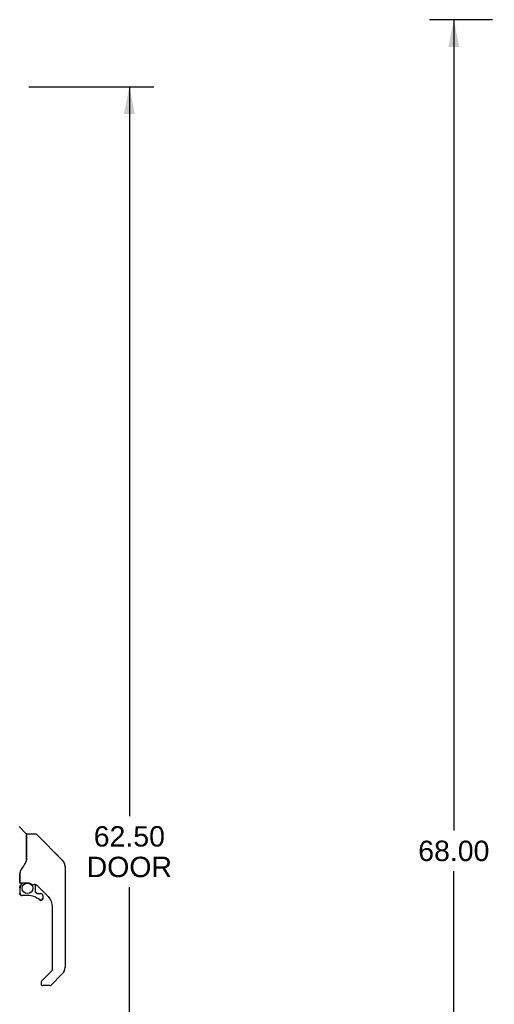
# Model space of a CAD drawing. Header units: inches. Extents: x 0 to 189, y 0 to 122.
# Tile 3 of 25: x 29 to 48, y 39 to 79. Entities that reach past the tile are written whole.
import ezdxf

# ---------------------------------------------------------------- set-up
doc = ezdxf.new("R2010")
doc.units = ezdxf.units.IN
doc.header["$LTSCALE"] = 10.388889
doc.header["$MEASUREMENT"] = 0
doc.layers.get('0').update_dxf_attribs({"linetype": 'CONTINUOUS'})
doc.layers.add('DIMENSIONS', color=7, linetype='CONTINUOUS')
doc.layers.add('DOOR_ASSEMBLY', color=7, linetype='CONTINUOUS')
doc.styles.get("Standard").update_dxf_attribs({"font": 'arial.ttf'})
doc.dimstyles.new('DIMSTYLE_1', dxfattribs={"dimtxt": 0.833333, "dimasz": 1.111111, "dimexe": 0.09, "dimexo": 0.07, "dimgap": 0.0375, "dimtad": 0, "dimtih": 1, "dimtoh": 1, "dimzin": 4, "dimdsep": 46, "dimtxsty": 'Standard', "dimblk": '_FILLED', "dimblk1": '_FILLED', "dimblk2": '_FILLED', "dimcen": 0.09, "dimadec": 3, "dimazin": 1, "dimtfac": 1, "dimtdec": 3, "dimtofl": 0, "dimtmove": 0, "dimatfit": 3, "dimldrblk": '_FILLED', "dimfxl": 0, "dimtolj": 1, "dimtzin": 4, "dimarcsym": 0})

# ---------------------------------------------------------------- blocks, each defined once
blk = doc.blocks.new('_FILLED')
at = {"color": 0, "linetype": 'ByBlock'}
blk.add_solid([(0, 0), (-1, 0.2), (-1, -0.2)], dxfattribs=at)
blk = doc.blocks.new('*D9')
at = {"layer": 'DIMENSIONS', "color": 2, "linetype": 'Continuous'}
for p, q in [((29.065, 76.232), (34.179, 76.232)), ((33.179, 76.232), (33.179, 46.408)), ((33.179, 13.732), (33.179, 43.492)), ((29.065, 13.732), (34.179, 13.732))]:
    blk.add_line(p, q, dxfattribs=at)
at = {"layer": 'DIMENSIONS', "color": 2, "linetype": 'Continuous', "xscale": 1.1111111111, "yscale": 1.1111111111, "zscale": 1.1111111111}
for p, rotation in [((33.179, 76.232), 90), ((33.179, 13.732), 270)]:
    blk.add_blockref('_FILLED', p, dxfattribs=dict(at, rotation=rotation))
at = {"layer": 'DIMENSIONS', "color": 2, "linetype": 'Continuous', "insert": (33.179, 45.992), "char_height": 0.8333, "width": 3.48823, "attachment_point": 2, "line_spacing_factor": 0.9}
blk.add_mtext('62.50\\PDOOR', dxfattribs=at)
blk = doc.blocks.new('*D12')
at = {"layer": 'DIMENSIONS', "color": 2, "linetype": 'Continuous'}
for p, q in [((48.044, 78.982), (45.457, 78.982)), ((46.457, 78.982), (46.457, 45.816)), ((46.457, 10.982), (46.457, 44.149)), ((48.044, 10.982), (45.457, 10.982))]:
    blk.add_line(p, q, dxfattribs=at)
at = {"layer": 'DIMENSIONS', "color": 2, "linetype": 'Continuous', "xscale": 1.1111111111, "yscale": 1.1111111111, "zscale": 1.1111111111}
for p, rotation in [((46.457, 78.982), 90), ((46.457, 10.982), 270)]:
    blk.add_blockref('_FILLED', p, dxfattribs=dict(at, rotation=rotation))
at = {"layer": 'DIMENSIONS', "color": 2, "linetype": 'Continuous', "insert": (46.457, 45.399), "char_height": 0.8333, "width": 2.91202, "attachment_point": 2, "line_spacing_factor": 0.9}
blk.add_mtext('68.00', dxfattribs=at)

msp = doc.modelspace()

# ---------------------------------------------------------------- linework, layer by layer
at = {"layer": 'DOOR_ASSEMBLY', "color": 7, "linetype": 'Continuous'}
for p, q in [((28.959, 45.68), (28.664, 45.975)), ((28.967, 45.659), (28.967, 44.608)), ((28.975, 44.62), (28.975, 45.663)), ((29.336, 45.671), (28.983, 45.671)), ((29.392, 45.648), (30.435, 44.606)), ((28.967, 44.796), (28.969, 44.795)), ((30.129, 44.911), (30.129, 44.911)), ((30.435, 44.605), (30.141, 44.9)), ((30.502, 44.516), (30.502, 44.515)), ((30.55, 44.327), (30.55, 40.224)), ((28.692, 44.049), (28.692, 44.046)), ((28.692, 44.046), (28.692, 43.644)), ((28.699, 44.005), (28.7, 44.006)), ((28.701, 44.076), (28.7, 44.051)), ((28.7, 43.695), (28.7, 44.051)), ((28.719, 43.676), (29.015, 43.676)), ((28.819, 43.676), (28.753, 43.611)), ((28.759, 43.605), (28.757, 43.607)), ((28.761, 43.603), (28.759, 43.605)), ((29.015, 43.676), (29.018, 43.676)), ((29.211, 43.604), (29.287, 43.604)), ((29.326, 43.601), (29.326, 43.317)), ((29.865, 43.108), (29.37, 43.603)), ((28.696, 43.471), (28.696, 43.234)), ((28.698, 43.471), (28.707, 43.471)), ((28.707, 43.234), (28.698, 43.234)), ((29.011, 43.155), (28.774, 43.155)), ((29.329, 43.309), (29.401, 43.237)), ((29.409, 43.234), (29.562, 43.234)), ((29.641, 43.155), (29.641, 43.036)), ((29.639, 43.036), (29.63, 43.036)), ((30.038, 40.139), (30.038, 42.691)), ((29.584, 39.652), (30.015, 40.083)), ((30.435, 39.946), (29.982, 39.494)), ((29.566, 39.609), (29.566, 39.549)), ((29.58, 39.647), (29.579, 39.646)), ((29.927, 39.471), (29.644, 39.471))]:
    msp.add_line(p, q, dxfattribs=at)
for points in [[(29.392, 45.648), (29.384, 45.655), (29.376, 45.661), (29.367, 45.665), (29.357, 45.669), (29.347, 45.671), (29.336, 45.671)], [(28.969, 44.795), (28.972, 44.794), (28.973, 44.792), (28.974, 44.791), (28.975, 44.79), (28.975, 44.789)], [(28.975, 44.628), (28.954, 44.571), (28.923, 44.502), (28.887, 44.432), (28.845, 44.36), (28.798, 44.287), (28.753, 44.221)], [(30.542, 44.404), (30.535, 44.435), (30.521, 44.475), (30.503, 44.513), (30.482, 44.549), (30.456, 44.582), (30.435, 44.605)], [(28.692, 44.053), (28.692, 44.052), (28.692, 44.049)], [(28.692, 43.954), (28.692, 43.961), (28.692, 43.968), (28.693, 43.974), (28.694, 43.981), (28.695, 43.987), (28.696, 43.994)], [(28.696, 43.994), (28.697, 43.997), (28.698, 44.001), (28.699, 44.005)], [(28.753, 44.221), (28.742, 44.205), (28.727, 44.176), (28.714, 44.144), (28.705, 44.11), (28.701, 44.076)], [(28.698, 43.471), (28.698, 43.487), (28.7, 43.502), (28.703, 43.517), (28.707, 43.531), (28.713, 43.546), (28.719, 43.56), (28.727, 43.573), (28.735, 43.586), (28.745, 43.598), (28.755, 43.609)], [(28.761, 43.603), (28.751, 43.592), (28.742, 43.581), (28.734, 43.568), (28.727, 43.556), (28.721, 43.542), (28.716, 43.529), (28.712, 43.515), (28.709, 43.5), (28.707, 43.486), (28.707, 43.471)], [(28.757, 43.607), (28.756, 43.608), (28.755, 43.608), (28.755, 43.609), (28.755, 43.609)], [(29.018, 43.676), (29.031, 43.675), (29.045, 43.674), (29.058, 43.672), (29.07, 43.67), (29.082, 43.667), (29.094, 43.663), (29.104, 43.66), (29.114, 43.656), (29.124, 43.652), (29.132, 43.647), (29.14, 43.643), (29.147, 43.639), (29.154, 43.636), (29.16, 43.632), (29.166, 43.628), (29.171, 43.625), (29.176, 43.622), (29.184, 43.617)], [(29.184, 43.617), (29.187, 43.614), (29.191, 43.612), (29.193, 43.611), (29.196, 43.609), (29.199, 43.608)], [(29.199, 43.608), (29.202, 43.606), (29.205, 43.605), (29.21, 43.605)], [(28.774, 43.157), (28.766, 43.158), (28.757, 43.159), (28.749, 43.162), (28.741, 43.165), (28.734, 43.169), (28.727, 43.174), (28.72, 43.18), (28.715, 43.186), (28.71, 43.193), (28.705, 43.201), (28.702, 43.208), (28.7, 43.217), (28.698, 43.225), (28.698, 43.234)], [(28.707, 43.234), (28.707, 43.226), (28.709, 43.219), (28.711, 43.211), (28.714, 43.204), (28.717, 43.198), (28.722, 43.192), (28.727, 43.186), (28.732, 43.181), (28.739, 43.176), (28.745, 43.173), (28.752, 43.17), (28.759, 43.168), (28.767, 43.167), (28.775, 43.166)], [(28.774, 43.157), (28.774, 43.157), (28.774, 43.158), (28.774, 43.159), (28.774, 43.16), (28.775, 43.161), (28.775, 43.163), (28.775, 43.166)], [(29.562, 42.959), (29.553, 42.959), (29.544, 42.961), (29.536, 42.964), (29.528, 42.967), (29.52, 42.971), (29.513, 42.977)], [(29.519, 42.983), (29.525, 42.979), (29.532, 42.975), (29.539, 42.972), (29.546, 42.97), (29.554, 42.968), (29.561, 42.968), (29.569, 42.968), (29.576, 42.969), (29.584, 42.971), (29.591, 42.974), (29.598, 42.978), (29.604, 42.982), (29.61, 42.987), (29.615, 42.993), (29.619, 42.999), (29.623, 43.006), (29.626, 43.013), (29.628, 43.02), (29.629, 43.028), (29.63, 43.036)], [(29.639, 43.036), (29.638, 43.027), (29.637, 43.019), (29.634, 43.01), (29.631, 43.002), (29.627, 42.995), (29.622, 42.988), (29.616, 42.981), (29.61, 42.976), (29.603, 42.971), (29.595, 42.967), (29.587, 42.963), (29.579, 42.961), (29.57, 42.959), (29.562, 42.959)], [(29.584, 39.652), (29.583, 39.651), (29.582, 39.65), (29.581, 39.649), (29.58, 39.648), (29.58, 39.647)]]:
    msp.add_lwpolyline(points, dxfattribs=at)
msp.add_circle((29.011, 43.45), 0.217, dxfattribs=at)
for centre, radius, start, end in [((28.938, 45.659), 0.0295, 0, 45), ((28.983, 45.663), 0.00787, 90, 180), ((28.955, 45.49), 0.0197, 306.994, 360), ((30.156, 44.327), 0.394, 20.9479, 45), ((30.156, 44.327), 0.394, 0, 11.2904), ((28.892, 43.471), 0.197, 135, 180), ((28.719, 43.695), 0.0197, 180, 270), ((29.287, 43.408), 0.197, 50.6498, 90), ((28.774, 43.234), 0.0787, 180, 270), ((29.011, 42.368), 0.787, 50.4788, 90), ((29.337, 43.317), 0.0118, 180, 225), ((29.409, 43.246), 0.0118, 225, 270), ((29.562, 43.155), 0.0787, 0, 90), ((29.448, 42.691), 0.591, 0, 45), ((29.562, 43.036), 0.0787, 230.4788, 360), ((29.959, 40.139), 0.0787, 315, 360), ((30.156, 40.224), 0.394, 315, 360), ((29.625, 39.609), 0.0591, 141.1326, 180), ((29.644, 39.549), 0.0787, 180, 270), ((29.927, 39.549), 0.0787, 270, 315)]:
    msp.add_arc(centre, radius, start, end, dxfattribs=at)

# ---------------------------------------------------------------- dimensions: what is measured, and where the dimension line sits
at = {"layer": 'DIMENSIONS', "color": 2, "linetype": 'Continuous'}
dim = msp.add_linear_dim(base=(46.457, 10.982), p1=(48.114, 78.982), p2=(48.114, 10.982), angle=270, dimstyle='DIMSTYLE_1', dxfattribs=at)
dim.commit()
dim.dimension.update_dxf_attribs({"geometry": '*D12', "text_midpoint": (46.45, 44.978), "dimtype": 160})
dim = msp.add_linear_dim(base=(33.179, 13.732), p1=(28.995, 76.232), p2=(28.995, 13.732), angle=270, text='<>\\PDOOR', dimstyle='DIMSTYLE_1', dxfattribs=at)
dim.commit()
dim.dimension.update_dxf_attribs({"geometry": '*D9', "text_midpoint": (33.179, 44.95), "dimtype": 160})

doc.saveas('drawing.dxf')
